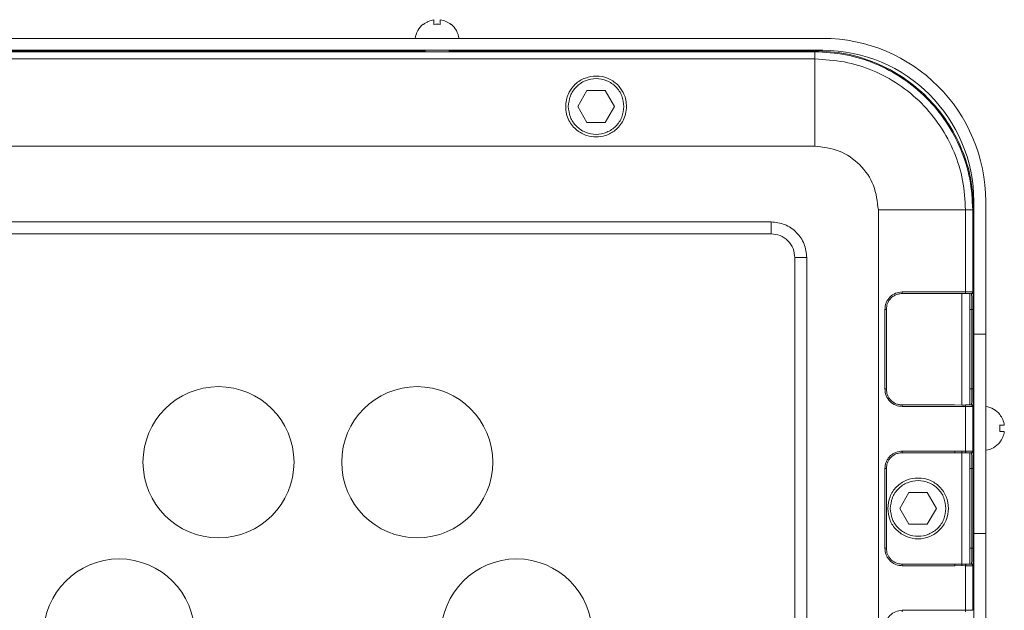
# Model space of a CAD drawing. Header units: millimetres. Extents: x -806 to 2023, y 502 to 1658.
# Tile 15 of 48: x 247 to 371, y 1173 to 1247. Entities that reach past the tile are written whole.
import ezdxf

# ---------------------------------------------------------------- set-up
doc = ezdxf.new("R2010")
doc.units = ezdxf.units.MM

# ---------------------------------------------------------------- blocks, each defined once
blk = doc.blocks.new('Drawing View8')
at = {"color": 7, "linetype": 'Continuous', "lineweight": 18}
for p, q in [((-81.27, 83.42), (-81.28, 83.44)), ((-79.93, 84), (-79.93, 83.42)), ((-79.13, 84), (-79.13, 83.42)), ((-77.78, 83.44), (-77.8, 83.42)), ((-31.03, 81.66), (-608.03, 81.66)), ((-31.03, 80.16), (-608.03, 80.16)), ((-607.03, 79.98), (-32.03, 79.98)), ((-238.03, 80.11), (-81.03, 80.11)), ((-81.03, 80.01), (-81.03, 80.16)), ((-78.03, 80.01), (-78.03, 80.16)), ((-78.03, 80.11), (-32.03, 80.11)), ((-32.03, 79.98), (-32.03, 80.11)), ((-607.03, 79.07), (-32.03, 79.07)), ((-32.03, 79.07), (-32.03, 68.11)), ((-25.17, 78.89), (-24.71, 78.72)), ((-61.84, 73.11), (-60.69, 75.11)), ((-60.69, 75.11), (-58.38, 75.11)), ((-58.38, 75.11), (-57.23, 73.11)), ((-63.36, 73.26), (-63.36, 73.11)), ((-63.35, 73.11), (-63.36, 73.11)), ((-60.69, 71.11), (-61.84, 73.11)), ((-57.23, 73.11), (-58.38, 71.11)), ((-55.7, 73.11), (-55.72, 73.11)), ((-55.7, 73.11), (-55.71, 73.26)), ((-58.38, 71.11), (-60.69, 71.11)), ((-32.03, 68.11), (-607.03, 68.11)), ((-12.03, 61.16), (-12.03, 44.49)), ((-10.53, 61.16), (-10.53, 44.49)), ((-24.03, -114.89), (-24.03, 60.11)), ((-24.03, 60.11), (-13.07, 60.11)), ((-13.07, 60.11), (-13.07, 49.81)), ((-12.16, 60.11), (-12.16, 49.81)), ((-12.16, 60.11), (-12.03, 60.11)), ((-601.53, 58.61), (-37.53, 58.61)), ((-37.53, 57.11), (-37.53, 58.61)), ((-601.53, 57.11), (-37.53, 57.11)), ((-34.53, 54.11), (-34.53, -108.89)), ((-33.03, 54.11), (-34.53, 54.11)), ((-33.03, 54.11), (-33.03, -108.89)), ((-21.03, 49.61), (-14.44, 49.61)), ((-13.07, 49.81), (-21.02, 49.81)), ((-14.44, 49.61), (-13.53, 49.62)), ((-13.53, 49.62), (-13.53, 35.59)), ((-12.53, 49.61), (-12.53, 35.61)), ((-12.36, 49.61), (-12.3, 49.61)), ((-12.3, 49.61), (-12.3, 49.55)), ((-12.16, 49.81), (-12.1, 49.81)), ((-23.22, 47.61), (-23.22, 37.61)), ((-23.03, 37.61), (-23.03, 47.61)), ((-12.53, 47.61), (-12.29, 47.61)), ((-12.29, 47.61), (-12.29, 37.61)), ((-12.09, 47.61), (-12.09, 37.61)), ((-12.03, 44.49), (-10.53, 44.49)), ((-12.03, 44.49), (-12.03, 19.47)), ((-10.53, 19.47), (-10.53, 44.49)), ((-12.53, 37.61), (-12.29, 37.61)), ((-14.44, 35.61), (-21.03, 35.61)), ((-21.02, 35.41), (-13.07, 35.41)), ((-13.53, 35.59), (-14.44, 35.61)), ((-13.07, 35.41), (-13.07, 29.81)), ((-12.3, 35.61), (-12.36, 35.61)), ((-12.3, 35.64), (-12.3, 35.61)), ((-12.16, 35.41), (-12.16, 29.81)), ((-12.1, 35.41), (-12.16, 35.41)), ((-12.13, 34.16), (-12.03, 34.16)), ((-8.78, 33.06), (-8.19, 33.06)), ((-8.78, 33.06), (-8.19, 33.06)), ((-8.19, 32.26), (-8.19, 32.26)), ((-12.13, 31.16), (-12.03, 31.16)), ((-14.43, 29.81), (-21.02, 29.81)), ((-13.52, 29.79), (-14.43, 29.81)), ((-13.07, 29.81), (-13.05, 29.81)), ((-12.16, 29.81), (-12.1, 29.81)), ((-21.03, 29.61), (-14.44, 29.61)), ((-14.44, 29.61), (-13.53, 29.61)), ((-13.53, 29.61), (-13.53, 15.61)), ((-13.07, 29.61), (-13.09, 29.61)), ((-12.53, 29.61), (-12.53, 15.61)), ((-12.36, 29.61), (-12.3, 29.61)), ((-23.22, 27.61), (-23.22, 17.61)), ((-23.03, 27.61), (-23.03, 17.61)), ((-12.53, 27.61), (-12.29, 27.61)), ((-12.29, 27.61), (-12.29, 17.61)), ((-12.09, 27.61), (-12.09, 17.61)), ((-21.34, 22.61), (-20.19, 24.61)), ((-20.19, 24.61), (-17.88, 24.61)), ((-17.88, 24.61), (-16.73, 22.61)), ((-22.85, 22.61), (-22.85, 22.61)), ((-20.19, 20.61), (-21.34, 22.61)), ((-16.73, 22.61), (-17.88, 20.61)), ((-15.22, 22.61), (-15.22, 22.61)), ((-17.88, 20.61), (-20.19, 20.61)), ((-10.53, 19.47), (-12.03, 19.47)), ((-12.03, 19.47), (-12.03, -76.09)), ((-10.53, -76.09), (-10.53, 19.47)), ((-12.29, 17.61), (-12.53, 17.61)), ((-14.44, 15.61), (-21.03, 15.61)), ((-21.02, 15.41), (-14.43, 15.41)), ((-13.53, 15.61), (-14.44, 15.61)), ((-14.43, 15.41), (-13.52, 15.42)), ((-13.52, 15.42), (-13.07, 15.41)), ((-13.09, 15.61), (-13.07, 15.61)), ((-13.07, 15.41), (-13.07, 9.81)), ((-13.05, 15.41), (-13.07, 15.41)), ((-12.3, 15.61), (-12.36, 15.61)), ((-12.16, 15.41), (-12.16, 9.81)), ((-12.1, 15.41), (-12.16, 15.41)), ((-13.07, 9.81), (-21.02, 9.81))]:
    blk.add_line(p, q, dxfattribs=at)
for centre in [(-107.03, 28.41), (-82.03, 28.41), (-119.53, 6.76), (-69.53, 6.76)]:
    blk.add_circle(centre, 9.5, dxfattribs=at)
for centre, radius, start, end in [((-79.53, 81.28), 2.78, 129.0879, 172.2242), ((-79.53, 81.28), 2.75, 98.3742, 129.0879), ((-79.53, 79.87), 3.57, 83.5618, 96.4382), ((-79.53, 81.28), 2.75, 50.9121, 81.6258), ((-79.53, 81.28), 2.78, 7.7758, 50.9121), ((-31.03, 61.16), 20.5, 0, 90), ((-31.03, 61.16), 19, 0, 90), ((-10.91, 32.66), 2.78, 39.0893, 82.2247), ((-8.72, 34.33), 0.0927, 114.866, 131.5309), ((-8.88, 34.51), 0.159, 308.4621, 319.8078), ((-10.91, 32.66), 2.75, 8.3746, 39.0892), ((-12.32, 32.68), 3.57, 353.5615, 6.4385), ((-8.85, 14.87), 18.2, 87.921, 89.7644), ((-8.85, 51.25), 18.2, 270.2356, 272.079), ((-8.85, 14.07), 18.2, 87.921, 89.7644), ((-10.91, 32.66), 2.75, 320.9108, 351.6254), ((-10.91, 32.66), 2.75, 320.9108, 351.6254), ((-10.91, 32.66), 2.78, 277.7753, 320.9107), ((-8.88, 30.81), 0.159, 40.1922, 51.5379)]:
    blk.add_arc(centre, radius, start, end, dxfattribs=at)
for points in [[(-32.03, 80.11), (-30.73, 80.03), (-28.11, 79.88), (-24.33, 78.69), (-20.85, 76.84), (-17.8, 74.34), (-15.3, 71.29), (-13.45, 67.81), (-12.26, 64.03), (-12.11, 61.41), (-12.03, 60.11)], [(-32.03, 79.07), (-32.03, 79.19), (-32.03, 79.43), (-32.03, 79.73), (-32.03, 79.94), (-32.03, 79.97), (-32.03, 79.98)], [(-32.03, 79.98), (-30.73, 79.91), (-28.13, 79.76), (-24.38, 78.58), (-20.92, 76.74), (-17.89, 74.25), (-15.4, 71.22), (-13.56, 67.76), (-12.38, 64.01), (-12.23, 61.41), (-12.16, 60.11)], [(-32.03, 79.07), (-30.79, 78.99), (-28.31, 78.85), (-24.73, 77.73), (-21.43, 75.97), (-18.54, 73.6), (-16.17, 70.71), (-14.41, 67.41), (-13.29, 63.83), (-13.15, 61.35), (-13.07, 60.11)], [(-63.03, 73.11), (-62.98, 73.56), (-62.88, 74.48), (-62.07, 75.64), (-60.91, 76.42), (-59.53, 76.7), (-58.16, 76.42), (-57, 75.64), (-56.19, 74.48), (-56.09, 73.56), (-56.03, 73.11)], [(-56.03, 73.11), (-56.09, 72.65), (-56.19, 71.73), (-57, 70.57), (-58.16, 69.79), (-59.53, 69.51), (-60.91, 69.79), (-62.07, 70.57), (-62.88, 71.73), (-62.98, 72.65), (-63.03, 73.11)], [(-24.03, 60.11), (-24.16, 61.15), (-24.4, 63.25), (-26.25, 65.89), (-28.89, 67.74), (-30.99, 67.99), (-32.03, 68.11)], [(-13.07, 60.11), (-12.95, 60.11), (-12.71, 60.11), (-12.41, 60.11), (-12.2, 60.11), (-12.17, 60.11), (-12.16, 60.11)], [(-37.53, 58.61), (-36.95, 58.54), (-35.77, 58.4), (-34.28, 57.36), (-33.24, 55.87), (-33.1, 54.7), (-33.03, 54.11)], [(-34.53, 54.11), (-34.58, 54.5), (-34.67, 55.28), (-35.36, 56.28), (-36.36, 56.97), (-37.14, 57.06), (-37.53, 57.11)], [(-21.02, 49.81), (-21.02, 49.78), (-21.02, 49.73), (-21.02, 49.66), (-21.03, 49.61), (-21.03, 49.61), (-21.03, 49.61)], [(-13.07, 49.81), (-12.95, 49.81), (-12.71, 49.81), (-12.41, 49.81), (-12.2, 49.81), (-12.17, 49.81), (-12.16, 49.81)], [(-12.16, 49.81), (-12.16, 49.78), (-12.17, 49.73), (-12.21, 49.66), (-12.28, 49.61), (-12.33, 49.61), (-12.36, 49.61)], [(-23.22, 47.61), (-23.19, 47.61), (-23.14, 47.61), (-23.08, 47.61), (-23.04, 47.61), (-23.04, 47.61), (-23.03, 47.61)], [(-12.09, 47.61), (-12.09, 47.61), (-12.1, 47.61), (-12.14, 47.61), (-12.21, 47.61), (-12.26, 47.61), (-12.29, 47.61)], [(-23.03, 37.61), (-23.04, 37.61), (-23.04, 37.61), (-23.08, 37.61), (-23.14, 37.61), (-23.19, 37.61), (-23.22, 37.61)], [(-12.09, 37.61), (-12.09, 37.61), (-12.1, 37.61), (-12.14, 37.61), (-12.21, 37.61), (-12.26, 37.61), (-12.29, 37.61)], [(-21.03, 35.61), (-21.03, 35.6), (-21.03, 35.6), (-21.02, 35.55), (-21.02, 35.48), (-21.02, 35.43), (-21.02, 35.41)], [(-12.16, 35.41), (-12.17, 35.41), (-12.2, 35.41), (-12.41, 35.41), (-12.71, 35.41), (-12.95, 35.41), (-13.07, 35.41)], [(-12.36, 35.61), (-12.33, 35.6), (-12.28, 35.6), (-12.21, 35.55), (-12.17, 35.48), (-12.16, 35.43), (-12.16, 35.41)], [(-21.02, 29.81), (-21.02, 29.78), (-21.02, 29.73), (-21.02, 29.66), (-21.03, 29.61), (-21.03, 29.61), (-21.03, 29.61)], [(-14.43, 29.81), (-14.43, 29.78), (-14.43, 29.73), (-14.43, 29.66), (-14.44, 29.61), (-14.44, 29.61), (-14.44, 29.61)], [(-13.05, 29.81), (-13.05, 29.78), (-13.05, 29.73), (-13.05, 29.66), (-13.06, 29.61), (-13.07, 29.61), (-13.07, 29.61)], [(-13.05, 29.81), (-12.93, 29.81), (-12.69, 29.81), (-12.4, 29.81), (-12.2, 29.81), (-12.17, 29.81), (-12.16, 29.81)], [(-12.16, 29.81), (-12.16, 29.78), (-12.17, 29.73), (-12.21, 29.66), (-12.28, 29.61), (-12.33, 29.61), (-12.36, 29.61)], [(-12.1, 29.81), (-12.11, 29.78), (-12.11, 29.73), (-12.16, 29.66), (-12.23, 29.61), (-12.28, 29.61), (-12.3, 29.61)], [(-13.53, 29.61), (-13.46, 29.61), (-13.3, 29.61), (-13.16, 29.61), (-13.09, 29.61)], [(-12.36, 29.61), (-12.37, 29.61), (-12.39, 29.61), (-12.55, 29.61), (-12.78, 29.61), (-12.97, 29.61), (-13.07, 29.61)], [(-23.22, 27.61), (-23.19, 27.61), (-23.14, 27.61), (-23.08, 27.61), (-23.04, 27.61), (-23.04, 27.61), (-23.03, 27.61)], [(-12.09, 27.61), (-12.09, 27.61), (-12.1, 27.61), (-12.14, 27.61), (-12.21, 27.61), (-12.26, 27.61), (-12.29, 27.61)], [(-15.22, 22.61), (-15.27, 23.11), (-15.39, 24.11), (-16.27, 25.38), (-17.53, 26.23), (-19.03, 26.52), (-20.54, 26.23), (-21.8, 25.38), (-22.68, 24.11), (-22.8, 23.11), (-22.85, 22.61)], [(-22.53, 22.61), (-22.48, 23.06), (-22.38, 23.98), (-21.57, 25.14), (-20.41, 25.92), (-19.03, 26.2), (-17.66, 25.92), (-16.5, 25.14), (-15.69, 23.98), (-15.59, 23.06), (-15.53, 22.61)], [(-22.85, 22.61), (-22.8, 22.11), (-22.68, 21.11), (-21.8, 19.83), (-20.54, 18.98), (-19.03, 18.69), (-17.53, 18.98), (-16.27, 19.83), (-15.39, 21.11), (-15.27, 22.11), (-15.22, 22.61)], [(-15.53, 22.61), (-15.59, 22.15), (-15.69, 21.23), (-16.5, 20.07), (-17.66, 19.29), (-19.03, 19.01), (-20.41, 19.29), (-21.57, 20.07), (-22.38, 21.23), (-22.48, 22.15), (-22.53, 22.61)], [(-23.03, 17.61), (-23.04, 17.61), (-23.04, 17.61), (-23.08, 17.61), (-23.14, 17.61), (-23.19, 17.61), (-23.22, 17.61)], [(-12.29, 17.61), (-12.26, 17.61), (-12.21, 17.61), (-12.14, 17.61), (-12.1, 17.61), (-12.09, 17.61), (-12.09, 17.61)], [(-21.03, 15.61), (-21.03, 15.6), (-21.03, 15.6), (-21.02, 15.55), (-21.02, 15.48), (-21.02, 15.43), (-21.02, 15.41)], [(-14.44, 15.61), (-14.44, 15.6), (-14.44, 15.6), (-14.43, 15.55), (-14.43, 15.48), (-14.43, 15.43), (-14.43, 15.41)], [(-13.09, 15.61), (-13.16, 15.61), (-13.3, 15.61), (-13.46, 15.61), (-13.53, 15.61)], [(-12.36, 15.61), (-12.37, 15.61), (-12.39, 15.61), (-12.55, 15.61), (-12.78, 15.61), (-12.97, 15.61), (-13.07, 15.61)], [(-13.05, 15.41), (-13.05, 15.43), (-13.05, 15.48), (-13.05, 15.55), (-13.06, 15.6), (-13.07, 15.6), (-13.07, 15.61)], [(-12.16, 15.41), (-12.17, 15.41), (-12.2, 15.41), (-12.4, 15.41), (-12.69, 15.41), (-12.93, 15.41), (-13.05, 15.41)], [(-12.36, 15.61), (-12.33, 15.6), (-12.28, 15.6), (-12.21, 15.55), (-12.17, 15.48), (-12.16, 15.43), (-12.16, 15.41)], [(-12.1, 15.41), (-12.11, 15.43), (-12.11, 15.48), (-12.16, 15.55), (-12.23, 15.6), (-12.28, 15.6), (-12.3, 15.61)], [(-21.02, 9.81), (-21.02, 9.78), (-21.02, 9.73), (-21.02, 9.66), (-21.03, 9.61), (-21.03, 9.61), (-21.03, 9.61)], [(-13.07, 9.81), (-12.95, 9.81), (-12.71, 9.81), (-12.41, 9.81), (-12.2, 9.81), (-12.17, 9.81), (-12.16, 9.81)]]:
    blk.add_open_spline(points, degree=3, dxfattribs=at)
for points, knots in [([(-55.71, 73.26), (-55.74, 73.55), (-55.8, 74.1), (-56.16, 75), (-56.86, 75.96), (-58.05, 76.73), (-59.49, 77.02), (-60.94, 76.76), (-62.16, 76.01), (-62.89, 75.05), (-63.27, 74.12), (-63.33, 73.56), (-63.36, 73.26)], [0, 0, 0, 0, 0.0752261, 0.1417303, 0.2482171, 0.375045, 0.495615, 0.6174146, 0.7451795, 0.8544759, 0.9227577, 1, 1, 1, 1]), ([(-63.36, 73.11), (-63.34, 72.79), (-63.3, 72.19), (-62.98, 71.36), (-62.52, 70.66), (-61.81, 69.95), (-60.8, 69.41), (-59.53, 69.21), (-58.27, 69.41), (-57.26, 69.95), (-56.55, 70.66), (-56.09, 71.36), (-55.77, 72.19), (-55.73, 72.79), (-55.7, 73.11)], [0, 0, 0, 0, 0.077669, 0.151039, 0.220104, 0.284862, 0.400956, 0.5, 0.599027, 0.715116, 0.779874, 0.848944, 0.922321, 1, 1, 1, 1]), ([(-21.02, 49.81), (-21.31, 49.77), (-21.89, 49.7), (-22.62, 49.19), (-23.12, 48.46), (-23.19, 47.89), (-23.22, 47.61)], [0, 0, 0, 0, 0.252242, 0.503538, 0.752927, 1, 1, 1, 1]), ([(-23.03, 47.61), (-23.01, 47.86), (-22.97, 48.25), (-22.71, 48.72), (-22.41, 49.1), (-21.99, 49.39), (-21.5, 49.57), (-21.2, 49.59), (-21.03, 49.61)], [0, 0, 0, 0, 0.242422, 0.369422, 0.499951, 0.709636, 0.844835, 1, 1, 1, 1]), ([(-13.53, 49.62), (-13.46, 49.62), (-13.3, 49.62), (-13.15, 49.61), (-13.08, 49.61)], [0, 0, 0, 0, 0.496844, 1, 1, 1, 1]), ([(-13.07, 49.81), (-13.08, 49.78), (-13.08, 49.74), (-13.08, 49.7), (-13.08, 49.66), (-13.08, 49.63), (-13.08, 49.61), (-13.08, 49.61), (-13.08, 49.61)], [0, 0, 0, 0, 0.231278, 0.36133, 0.500671, 0.737958, 0.86598, 1, 1, 1, 1]), ([(-12.36, 49.61), (-12.37, 49.61), (-12.39, 49.61), (-12.56, 49.61), (-12.79, 49.61), (-12.99, 49.61), (-13.08, 49.61)], [0, 0, 0, 0, 0.249724, 0.500032, 0.74909, 1, 1, 1, 1]), ([(-12.16, 49.67), (-12.16, 49.67), (-12.18, 49.64), (-12.23, 49.62), (-12.28, 49.61), (-12.3, 49.61)], [0, 0, 0, 0, 0.01362, 0.50681, 1, 1, 1, 1]), ([(-12.3, 49.55), (-12.3, 49.5), (-12.3, 49.41), (-12.29, 49.16), (-12.29, 48.79), (-12.29, 48.26), (-12.29, 47.81), (-12.29, 47.61)], [0, 0, 0, 0, 0.173377, 0.336682, 0.489905, 0.764932, 1, 1, 1, 1]), ([(-12.1, 49.81), (-12.11, 49.78), (-12.11, 49.73), (-12.15, 49.69), (-12.16, 49.67)], [0, 0, 0, 0, 0.507001, 1, 1, 1, 1]), ([(-12.1, 49.81), (-12.1, 49.78), (-12.1, 49.73), (-12.09, 49.43), (-12.09, 49.3)], [0, 0, 0, 0, 0.5881653, 1, 1, 1, 1]), ([(-12.09, 49.3), (-12.09, 49.25), (-12.09, 49.06), (-12.09, 48.46), (-12.09, 47.89), (-12.09, 47.61)], [0, 0, 0, 0, 0.125135, 0.559034, 1, 1, 1, 1]), ([(-23.22, 37.61), (-23.19, 37.33), (-23.12, 36.76), (-22.62, 36.02), (-21.89, 35.5), (-21.3, 35.44), (-21.02, 35.41)], [0, 0, 0, 0, 0.241219, 0.49463, 0.751332, 1, 1, 1, 1]), ([(-21.03, 35.61), (-21.2, 35.62), (-21.5, 35.64), (-21.99, 35.82), (-22.41, 36.12), (-22.71, 36.5), (-22.97, 36.96), (-23.01, 37.35), (-23.03, 37.61)], [0, 0, 0, 0, 0.15527, 0.290565, 0.500417, 0.630843, 0.757748, 1, 1, 1, 1]), ([(-12.29, 37.61), (-12.29, 37.4), (-12.29, 36.95), (-12.29, 36.42), (-12.29, 36.05), (-12.3, 35.8), (-12.3, 35.71), (-12.3, 35.66)], [0, 0, 0, 0, 0.235057, 0.510082, 0.663308, 0.826616, 1, 1, 1, 1]), ([(-12.09, 37.61), (-12.09, 37.32), (-12.09, 36.75), (-12.09, 36.15), (-12.09, 35.96), (-12.09, 35.91)], [0, 0, 0, 0, 0.440971, 0.874876, 1, 1, 1, 1]), ([(-13.53, 35.59), (-13.46, 35.59), (-13.3, 35.59), (-13.16, 35.6), (-13.08, 35.61)], [0, 0, 0, 0, 0.491384, 1, 1, 1, 1]), ([(-13.08, 35.61), (-13.08, 35.6), (-13.08, 35.6), (-13.08, 35.59), (-13.08, 35.55), (-13.08, 35.51), (-13.08, 35.47), (-13.08, 35.43), (-13.07, 35.41)], [0, 0, 0, 0, 0.133721, 0.261623, 0.499206, 0.642528, 0.77392, 1, 1, 1, 1]), ([(-12.36, 35.61), (-12.37, 35.61), (-12.38, 35.61), (-12.42, 35.61), (-12.43, 35.61), (-12.47, 35.61), (-12.53, 35.61), (-12.65, 35.61), (-12.78, 35.61), (-12.95, 35.61), (-13.05, 35.61), (-13.08, 35.61)], [0, 0, 0, 0, 0.258783, 0.260831, 0.27784, 0.325849, 0.508088, 0.536647, 0.752939, 0.912143, 1, 1, 1, 1]), ([(-12.16, 35.55), (-12.16, 35.55), (-12.18, 35.57), (-12.23, 35.6), (-12.28, 35.6), (-12.3, 35.61)], [0, 0, 0, 0, 0.013187, 0.506593, 1, 1, 1, 1]), ([(-12.1, 35.41), (-12.11, 35.43), (-12.11, 35.48), (-12.15, 35.52), (-12.16, 35.55)], [0, 0, 0, 0, 0.506772, 1, 1, 1, 1]), ([(-12.09, 35.91), (-12.09, 35.79), (-12.1, 35.48), (-12.1, 35.43), (-12.1, 35.41)], [0, 0, 0, 0, 0.411848, 1, 1, 1, 1]), ([(-21.02, 29.81), (-21.29, 29.78), (-21.72, 29.73), (-22.23, 29.46), (-22.58, 29.17), (-22.87, 28.82), (-23.14, 28.31), (-23.19, 27.88), (-23.22, 27.61)], [0, 0, 0, 0, 0.239828, 0.370159, 0.50056, 0.630716, 0.760942, 1, 1, 1, 1]), ([(-13.52, 29.79), (-13.52, 29.77), (-13.52, 29.73), (-13.52, 29.68), (-13.53, 29.63), (-13.53, 29.61), (-13.53, 29.61)], [0, 0, 0, 0, 0.244442, 0.5, 0.755558, 1, 1, 1, 1]), ([(-13.07, 29.81), (-13.11, 29.8), (-13.17, 29.8), (-13.24, 29.8), (-13.28, 29.79), (-13.29, 29.79), (-13.3, 29.79), (-13.3, 29.79), (-13.37, 29.79), (-13.44, 29.79), (-13.52, 29.79)], [0, 0, 0, 0, 0.2427827, 0.4252066, 0.4801873, 0.4944947, 0.4983527, 0.4994577, 0.5000135, 1, 1, 1, 1]), ([(-13.07, 29.81), (-13.07, 29.78), (-13.07, 29.73), (-13.08, 29.66), (-13.08, 29.62), (-13.09, 29.61), (-13.09, 29.61)], [0, 0, 0, 0, 0.240583, 0.5, 0.759417, 1, 1, 1, 1]), ([(-12.1, 29.81), (-12.1, 29.78), (-12.1, 29.73), (-12.09, 29.46), (-12.09, 29.17), (-12.09, 28.82), (-12.09, 28.31), (-12.09, 27.88), (-12.09, 27.61)], [0, 0, 0, 0, 0.2394472, 0.3696489, 0.5000062, 0.630206, 0.7605613, 1, 1, 1, 1]), ([(-23.03, 27.61), (-23.01, 27.86), (-22.97, 28.25), (-22.71, 28.71), (-22.41, 29.09), (-21.99, 29.39), (-21.5, 29.57), (-21.2, 29.59), (-21.03, 29.61)], [0, 0, 0, 0, 0.242054, 0.36885, 0.499162, 0.709187, 0.844597, 1, 1, 1, 1]), ([(-12.3, 29.61), (-12.3, 29.59), (-12.3, 29.57), (-12.3, 29.4), (-12.29, 29.17), (-12.29, 28.79), (-12.29, 28.26), (-12.29, 27.81), (-12.29, 27.61)], [0, 0, 0, 0, 0.155018, 0.301528, 0.439524, 0.568998, 0.801388, 1, 1, 1, 1]), ([(-23.22, 17.61), (-23.19, 17.33), (-23.14, 16.9), (-22.87, 16.39), (-22.58, 16.04), (-22.23, 15.75), (-21.72, 15.48), (-21.29, 15.43), (-21.02, 15.41)], [0, 0, 0, 0, 0.239058, 0.369128, 0.49944, 0.629685, 0.760172, 1, 1, 1, 1]), ([(-21.03, 15.61), (-21.2, 15.62), (-21.5, 15.64), (-21.99, 15.82), (-22.41, 16.12), (-22.71, 16.5), (-22.97, 16.96), (-23.01, 17.35), (-23.03, 17.61)], [0, 0, 0, 0, 0.155396, 0.290804, 0.500838, 0.631145, 0.75794, 1, 1, 1, 1]), ([(-12.29, 17.61), (-12.29, 17.4), (-12.29, 16.95), (-12.29, 16.42), (-12.29, 16.05), (-12.3, 15.81), (-12.3, 15.64), (-12.3, 15.62), (-12.3, 15.61)], [0, 0, 0, 0, 0.198612, 0.431002, 0.560476, 0.698472, 0.844982, 1, 1, 1, 1]), ([(-12.09, 17.61), (-12.09, 17.33), (-12.09, 16.9), (-12.09, 16.39), (-12.09, 16.04), (-12.09, 15.75), (-12.1, 15.48), (-12.1, 15.43), (-12.1, 15.41)], [0, 0, 0, 0, 0.239439, 0.369638, 0.499994, 0.630195, 0.760553, 1, 1, 1, 1]), ([(-13.53, 15.61), (-13.53, 15.6), (-13.53, 15.58), (-13.52, 15.53), (-13.52, 15.48), (-13.52, 15.44), (-13.52, 15.42)], [0, 0, 0, 0, 0.244442, 0.5, 0.755558, 1, 1, 1, 1]), ([(-13.09, 15.61), (-13.09, 15.6), (-13.08, 15.59), (-13.08, 15.55), (-13.07, 15.48), (-13.07, 15.43), (-13.07, 15.41)], [0, 0, 0, 0, 0.240583, 0.5, 0.759417, 1, 1, 1, 1]), ([(-21.02, 9.81), (-21.31, 9.77), (-21.89, 9.7), (-22.62, 9.19), (-23.12, 8.46), (-23.19, 7.89), (-23.22, 7.61)], [0, 0, 0, 0, 0.252242, 0.503538, 0.752927, 1, 1, 1, 1]), ([(-13.07, 9.81), (-13.08, 9.78), (-13.08, 9.74), (-13.08, 9.7), (-13.08, 9.66), (-13.08, 9.63), (-13.08, 9.61), (-13.08, 9.61), (-13.08, 9.61)], [0, 0, 0, 0, 0.231278, 0.36133, 0.500671, 0.737958, 0.86598, 1, 1, 1, 1])]:
    blk.add_open_spline(points, degree=3, knots=knots, dxfattribs=at)

msp = doc.modelspace()

# ---------------------------------------------------------------- block references
at = {"color": 7, "linetype": 'Continuous', "lineweight": 18}
msp.add_blockref('Drawing View8', (379.33, 1163.3), dxfattribs=at)

doc.saveas('drawing.dxf')
